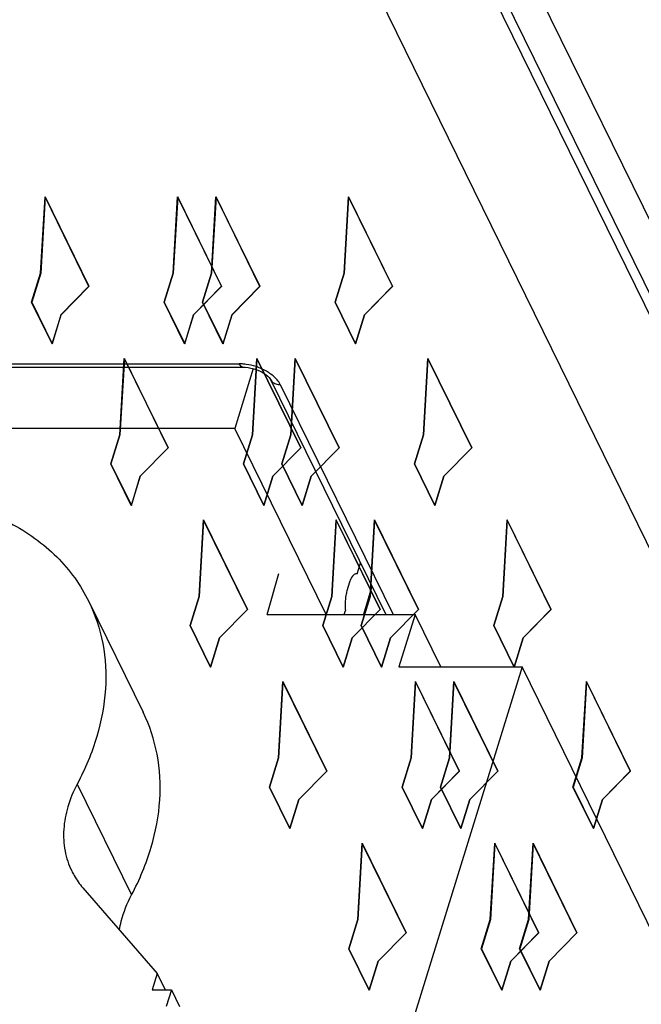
# Model space of a CAD drawing. Header units: millimetres. Extents: x 0 to 594, y 0 to 420.
# Tile 79 of 236: x 300.62 to 306.2, y 58.94 to 67.78. Entities that reach past the tile are written whole.
import ezdxf

# ---------------------------------------------------------------- set-up
doc = ezdxf.new("R2010")
doc.units = ezdxf.units.MM
doc.header["$LTSCALE"] = 32.67
doc.layers.get('0').update_dxf_attribs({"linetype": 'CONTINUOUS'})
doc.layers.add('INTFCLR_139', color=7, linetype='CONTINUOUS')

msp = doc.modelspace()

# ---------------------------------------------------------------- linework, layer by layer
at = {"color": 9, "linetype": 'CONTINUOUS'}
for p, q in [((309.82548, 57.89075), (304.55312, 68.6347)), ((309.84265, 55.76057), (303.77907, 68.11686)), ((305.2243, 68.11686), (309.98664, 58.41224)), ((295.95132, 64.68716), (302.59066, 64.68716)), ((302.95826, 64.50079), (303.971, 62.43705)), ((301.13518, 60.91655), (301.62325, 59.92197))]:
    msp.add_line(p, q, dxfattribs=at)
at = {"color": 7, "linetype": 'CONTINUOUS'}
for p, q in [((304.78719, 68.34538), (309.86107, 58.0059)), ((295.98359, 64.65827), (302.62293, 64.65827)), ((302.71557, 64.64472), (302.54944, 64.10714)), ((302.62316, 64.65827), (302.62293, 64.65827)), ((302.87084, 64.5465), (303.90601, 62.43705)), ((302.54944, 64.10714), (296.10202, 64.10714)), ((303.36901, 62.43705), (302.54944, 64.10714)), ((303.64915, 62.80256), (303.67985, 62.8979)), ((302.84024, 62.43705), (302.94626, 62.80455)), ((303.64915, 62.80256), (303.64241, 62.80324)), ((303.5814, 62.72763), (303.5572, 62.6493)), ((303.78185, 62.69007), (303.70505, 62.43705)), ((301.23917, 62.55471), (301.72724, 61.56013)), ((303.53145, 62.43705), (303.54301, 62.47294)), ((302.84024, 62.43705), (304.16893, 62.43705)), ((304.16893, 62.43705), (304.02369, 61.96705)), ((304.39957, 61.96705), (304.16893, 62.43705)), ((305.12896, 61.96705), (303.58924, 56.98451)), ((304.02369, 61.96705), (305.12896, 61.96705)), ((317.94072, 35.85943), (305.12896, 61.96705)), ((301.18603, 59.98533), (301.85268, 59.21624)), ((301.85268, 59.21624), (301.80704, 59.06855)), ((301.85268, 59.21624), (301.92516, 59.06855)), ((301.80704, 59.06855), (301.98071, 59.06855)), ((301.98071, 59.06855), (301.93507, 58.92086)), ((301.98071, 59.06855), (302.05318, 58.92086))]:
    msp.add_line(p, q, dxfattribs=at)
msp.add_lwpolyline([(302.62316, 64.6583), (302.6444, 64.65751), (302.66903, 64.65481), (302.69505, 64.65002), (302.72133, 64.64323), (302.74716, 64.63459), (302.77192, 64.62432), (302.79468, 64.61286), (302.81497, 64.60063), (302.83251, 64.5881), (302.84679, 64.57599), (302.85768, 64.56496), (302.86539, 64.55546), (302.86998, 64.54827), (302.87093, 64.54644)], dxfattribs=at)
at = {"color": 9, "linetype": 'CONTINUOUS'}
for centre, radius, start, end in [((302.59027, 64.25656), 0.4306, 85.455012, 89.948777), ((302.57911, 64.16789), 0.52015, 67.558278, 71.883766), ((302.93365, 64.57696), 0.06975, 205.946405, 222.220263), ((302.95819, 64.63516), 0.13436, 265.617719, 270.032816)]:
    msp.add_arc(centre, radius, start, end, dxfattribs=at)
at = {"color": 7, "linetype": 'CONTINUOUS'}
msp.add_arc((303.82211, 62.65356), 0.25185, 158.848939, 162.895567, dxfattribs=at)
at = {"color": 9, "linetype": 'CONTINUOUS'}
for points, knots in [([(302.62293, 64.6583), (302.61998, 64.65832), (302.60506, 64.66212), (302.59592, 64.67645), (302.59066, 64.68716)], [0, 0, 0, 0, 0.1984348, 1, 1, 1, 1]), ([(302.74085, 64.66225), (302.71239, 64.67157), (302.6735, 64.68069), (302.63408, 64.68505), (302.62439, 64.68581)], [0, 0, 0, 0, 0.7551379, 1, 1, 1, 1]), ([(302.87507, 64.59434), (302.86786, 64.59967), (302.83717, 64.62076), (302.80379, 64.63786), (302.77768, 64.64865)], [0, 0, 0, 0, 0.240938, 1, 1, 1, 1]), ([(302.95826, 64.50079), (302.95415, 64.50925), (302.93257, 64.54542), (302.90124, 64.57498), (302.87507, 64.59434)], [0, 0, 0, 0, 0.2242202, 1, 1, 1, 1]), ([(302.88199, 64.53009), (302.88484, 64.52697), (302.89802, 64.51487), (302.91506, 64.50746), (302.92827, 64.50427)], [0, 0, 0, 0, 0.2371783, 1, 1, 1, 1])]:
    msp.add_open_spline(points, degree=3, knots=knots, dxfattribs=at)
msp.add_open_spline([(302.92827, 64.50427), (302.93471, 64.50271), (302.94131, 64.50169), (302.94792, 64.50118)], degree=3, dxfattribs=at)
at = {"color": 7, "linetype": 'CONTINUOUS'}
for points, knots in [([(299.40331, 63.5145), (299.60497, 63.5145), (299.99467, 63.47601), (300.44967, 63.31678), (300.75727, 63.12792), (300.95392, 62.96167), (301.1175, 62.77072), (301.20303, 62.62835), (301.23917, 62.55471)], [0, 0, 0, 0, 0.2775479, 0.5341729, 0.6554187, 0.7726923, 0.887099, 1, 1, 1, 1]), ([(303.62758, 62.79965), (303.62351, 62.79762), (303.60465, 62.78371), (303.59395, 62.76173), (303.58723, 62.74444)], [0, 0, 0, 0, 0.196897, 1, 1, 1, 1]), ([(303.5572, 62.6493), (303.55319, 62.63632), (303.53977, 62.57857), (303.53824, 62.5183), (303.54301, 62.47294)], [0, 0, 0, 0, 0.229466, 1, 1, 1, 1]), ([(301.23917, 62.55471), (301.29739, 62.43606), (301.38283, 62.17721), (301.40497, 61.76049), (301.32365, 61.32964), (301.20724, 61.05258), (301.13518, 60.91655)], [0, 0, 0, 0, 0.233082, 0.4739319, 0.7284987, 1, 1, 1, 1]), ([(301.62325, 59.92197), (301.69531, 60.058), (301.81172, 60.33507), (301.89304, 60.76591), (301.8709, 61.18263), (301.78545, 61.44149), (301.72724, 61.56013)], [0, 0, 0, 0, 0.2715013, 0.5260681, 0.766918, 1, 1, 1, 1]), ([(301.13518, 60.91655), (301.10087, 60.85177), (301.04543, 60.71983), (301.00671, 60.51467), (301.01726, 60.31623), (301.05794, 60.19296), (301.08566, 60.13647)], [0, 0, 0, 0, 0.2715024, 0.5260702, 0.7669247, 1, 1, 1, 1]), ([(301.08566, 60.13647), (301.09231, 60.12293), (301.12076, 60.06943), (301.15624, 60.0197), (301.18603, 59.98533)], [0, 0, 0, 0, 0.2490659, 1, 1, 1, 1]), ([(301.51332, 59.60721), (301.51783, 59.63368), (301.54143, 59.74266), (301.58367, 59.84726), (301.62325, 59.92197)], [0, 0, 0, 0, 0.2410807, 1, 1, 1, 1])]:
    msp.add_open_spline(points, degree=3, knots=knots, dxfattribs=at)
msp.add_open_spline([(303.64241, 62.8033), (303.63732, 62.80329), (303.63214, 62.80191), (303.62758, 62.79965)], degree=3, dxfattribs=at)
at = {"layer": 'INTFCLR_139', "color": 7, "linetype": 'CONTINUOUS'}
for p, q in [((300.80641, 65.50162), (300.84598, 66.18695)), ((300.8465, 66.18538), (300.80702, 65.50162)), ((300.84598, 66.18695), (301.24034, 65.38332)), ((301.24038, 65.38274), (300.8465, 66.18538)), ((301.99703, 65.50162), (302.03651, 66.18538)), ((302.03722, 66.18695), (301.99765, 65.50162)), ((302.03651, 66.18538), (302.43039, 65.38274)), ((302.43158, 65.38332), (302.03722, 66.18695)), ((302.34151, 65.50162), (302.38108, 66.18695)), ((302.3816, 66.18538), (302.34213, 65.50162)), ((302.38108, 66.18695), (302.77545, 65.38332)), ((302.77548, 65.38274), (302.3816, 66.18538)), ((303.53214, 65.50162), (303.57162, 66.18538)), ((303.57232, 66.18695), (303.53275, 65.50162)), ((303.57162, 66.18538), (303.96549, 65.38274)), ((303.96668, 65.38332), (303.57232, 66.18695)), ((300.72572, 65.24051), (300.80641, 65.50162)), ((300.80702, 65.50162), (300.72633, 65.24051)), ((301.91635, 65.24051), (301.99703, 65.50162)), ((301.99765, 65.50162), (301.91696, 65.24051)), ((302.26082, 65.24051), (302.34151, 65.50162)), ((302.34213, 65.50162), (302.26144, 65.24051)), ((303.45145, 65.24051), (303.53214, 65.50162)), ((303.53275, 65.50162), (303.45206, 65.24051)), ((301.24034, 65.38332), (300.98943, 65.12866)), ((300.99005, 65.12866), (301.24038, 65.38274)), ((302.43039, 65.38274), (302.18006, 65.12866)), ((302.18067, 65.12866), (302.43158, 65.38332)), ((302.77545, 65.38332), (302.52454, 65.12866)), ((302.52515, 65.12866), (302.77548, 65.38274)), ((303.96549, 65.38274), (303.71516, 65.12866)), ((303.71578, 65.12866), (303.96668, 65.38332)), ((300.90875, 64.86755), (300.72572, 65.24051)), ((300.72633, 65.24051), (300.90936, 64.86755)), ((302.09937, 64.86755), (301.91635, 65.24051)), ((301.91696, 65.24051), (302.09998, 64.86755)), ((302.44385, 64.86755), (302.26082, 65.24051)), ((302.26144, 65.24051), (302.44446, 64.86755)), ((303.63447, 64.86755), (303.45145, 65.24051)), ((303.45206, 65.24051), (303.63509, 64.86755)), ((300.98943, 65.12866), (300.90875, 64.86755)), ((300.90936, 64.86755), (300.99005, 65.12866)), ((302.18006, 65.12866), (302.09937, 64.86755)), ((302.09998, 64.86755), (302.18067, 65.12866)), ((302.52454, 65.12866), (302.44385, 64.86755)), ((302.44446, 64.86755), (302.52515, 65.12866)), ((303.71516, 65.12866), (303.63447, 64.86755)), ((303.63509, 64.86755), (303.71578, 65.12866)), ((301.51817, 64.0512), (301.55774, 64.73653)), ((301.55827, 64.73495), (301.51879, 64.0512)), ((301.55774, 64.73653), (301.95211, 63.9329)), ((301.95215, 63.93231), (301.55827, 64.73495)), ((302.7088, 64.0512), (302.74828, 64.73495)), ((302.74898, 64.73653), (302.70941, 64.0512)), ((302.74828, 64.73495), (303.14216, 63.93231)), ((303.14335, 63.9329), (302.74898, 64.73653)), ((303.05328, 64.0512), (303.09285, 64.73653)), ((303.09337, 64.73495), (303.05389, 64.0512)), ((303.09285, 64.73653), (303.48721, 63.9329)), ((303.48725, 63.93231), (303.09337, 64.73495)), ((304.2439, 64.0512), (304.28338, 64.73495)), ((304.28408, 64.73653), (304.24451, 64.0512)), ((304.28338, 64.73495), (304.67726, 63.93231)), ((304.67845, 63.9329), (304.28408, 64.73653)), ((301.43749, 63.79009), (301.51817, 64.0512)), ((301.51879, 64.0512), (301.4381, 63.79009)), ((302.62811, 63.79009), (302.7088, 64.0512)), ((302.70941, 64.0512), (302.62872, 63.79009)), ((302.97259, 63.79009), (303.05328, 64.0512)), ((303.05389, 64.0512), (302.9732, 63.79009)), ((304.16321, 63.79009), (304.2439, 64.0512)), ((304.24451, 64.0512), (304.16383, 63.79009)), ((301.95211, 63.9329), (301.7012, 63.67823)), ((301.70181, 63.67823), (301.95215, 63.93231)), ((303.14216, 63.93231), (302.89182, 63.67823)), ((302.89244, 63.67823), (303.14335, 63.9329)), ((303.48721, 63.9329), (303.2363, 63.67823)), ((303.23691, 63.67823), (303.48725, 63.93231)), ((304.67726, 63.93231), (304.42693, 63.67823)), ((304.42754, 63.67823), (304.67845, 63.9329)), ((301.62051, 63.41712), (301.43749, 63.79009)), ((301.4381, 63.79009), (301.62112, 63.41712)), ((302.81114, 63.41712), (302.62811, 63.79009)), ((302.62872, 63.79009), (302.81175, 63.41712)), ((303.15561, 63.41712), (302.97259, 63.79009)), ((302.9732, 63.79009), (303.15623, 63.41712)), ((304.34624, 63.41712), (304.16321, 63.79009)), ((304.16383, 63.79009), (304.34685, 63.41712)), ((301.7012, 63.67823), (301.62051, 63.41712)), ((301.62112, 63.41712), (301.70181, 63.67823)), ((302.89182, 63.67823), (302.81114, 63.41712)), ((302.81175, 63.41712), (302.89244, 63.67823)), ((303.2363, 63.67823), (303.15561, 63.41712)), ((303.15623, 63.41712), (303.23691, 63.67823)), ((304.42693, 63.67823), (304.34624, 63.41712)), ((304.34685, 63.41712), (304.42754, 63.67823)), ((302.22994, 62.60077), (302.26951, 63.2861)), ((302.27003, 63.28453), (302.23055, 62.60077)), ((302.26951, 63.2861), (302.66387, 62.48247)), ((302.66391, 62.48189), (302.27003, 63.28453)), ((303.42056, 62.60077), (303.46004, 63.28453)), ((303.46075, 63.2861), (303.42118, 62.60077)), ((303.46004, 63.28453), (303.85392, 62.48189)), ((303.85511, 62.48247), (303.46075, 63.2861)), ((303.76504, 62.60077), (303.80461, 63.2861)), ((303.80513, 63.28453), (303.76565, 62.60077)), ((303.80461, 63.2861), (304.19897, 62.48247)), ((304.19901, 62.48189), (303.80513, 63.28453)), ((304.95566, 62.60077), (304.99514, 63.28453)), ((304.99585, 63.2861), (304.95628, 62.60077)), ((304.99514, 63.28453), (305.38902, 62.48189)), ((305.39021, 62.48247), (304.99585, 63.2861)), ((302.14925, 62.33967), (302.22994, 62.60077)), ((302.23055, 62.60077), (302.14986, 62.33967)), ((303.33987, 62.33967), (303.42056, 62.60077)), ((303.42118, 62.60077), (303.34049, 62.33967)), ((303.68435, 62.33967), (303.76504, 62.60077)), ((303.76565, 62.60077), (303.68497, 62.33967)), ((304.87498, 62.33967), (304.95566, 62.60077)), ((304.95628, 62.60077), (304.87559, 62.33967)), ((302.66387, 62.48247), (302.41296, 62.22781)), ((302.41358, 62.22781), (302.66391, 62.48189)), ((303.85392, 62.48189), (303.60359, 62.22781)), ((303.6042, 62.22781), (303.85511, 62.48247)), ((304.19897, 62.48247), (303.94807, 62.22781)), ((303.94868, 62.22781), (304.19901, 62.48189)), ((305.38902, 62.48189), (305.13869, 62.22781)), ((305.1393, 62.22781), (305.39021, 62.48247)), ((302.33227, 61.9667), (302.14925, 62.33967)), ((302.14986, 62.33967), (302.33289, 61.9667)), ((303.5229, 61.9667), (303.33987, 62.33967)), ((303.34049, 62.33967), (303.52351, 61.9667)), ((303.86738, 61.9667), (303.68435, 62.33967)), ((303.68497, 62.33967), (303.86799, 61.9667)), ((305.058, 61.9667), (304.87498, 62.33967)), ((304.87559, 62.33967), (305.05862, 61.9667)), ((302.41296, 62.22781), (302.33227, 61.9667)), ((302.33289, 61.9667), (302.41358, 62.22781)), ((303.60359, 62.22781), (303.5229, 61.9667)), ((303.52351, 61.9667), (303.6042, 62.22781)), ((303.94807, 62.22781), (303.86738, 61.9667)), ((303.86799, 61.9667), (303.94868, 62.22781)), ((305.13869, 62.22781), (305.058, 61.9667)), ((305.05862, 61.9667), (305.1393, 62.22781)), ((302.9417, 61.15035), (302.98127, 61.83568)), ((302.9818, 61.83411), (302.94232, 61.15035)), ((302.98127, 61.83568), (303.37564, 61.03205)), ((303.37568, 61.03147), (302.9818, 61.83411)), ((304.13233, 61.15035), (304.17181, 61.83411)), ((304.17251, 61.83568), (304.13294, 61.15035)), ((304.17181, 61.83411), (304.56569, 61.03147)), ((304.56688, 61.03205), (304.17251, 61.83568)), ((304.4768, 61.15035), (304.51637, 61.83568)), ((304.5169, 61.83411), (304.47742, 61.15035)), ((304.51637, 61.83568), (304.91074, 61.03205)), ((304.91078, 61.03147), (304.5169, 61.83411)), ((305.66743, 61.15035), (305.70691, 61.83411)), ((305.70761, 61.83568), (305.66804, 61.15035)), ((305.70691, 61.83411), (306.10079, 61.03147)), ((306.10198, 61.03205), (305.70761, 61.83568)), ((302.86101, 60.88924), (302.9417, 61.15035)), ((302.94232, 61.15035), (302.86163, 60.88924)), ((304.05164, 60.88924), (304.13233, 61.15035)), ((304.13294, 61.15035), (304.05225, 60.88924)), ((304.39612, 60.88924), (304.4768, 61.15035)), ((304.47742, 61.15035), (304.39673, 60.88924)), ((305.58674, 60.88924), (305.66743, 61.15035)), ((305.66804, 61.15035), (305.58735, 60.88924)), ((303.37564, 61.03205), (303.12473, 60.77739)), ((303.12534, 60.77739), (303.37568, 61.03147)), ((304.56569, 61.03147), (304.31535, 60.77739)), ((304.31597, 60.77739), (304.56688, 61.03205)), ((304.91074, 61.03205), (304.65983, 60.77739)), ((304.66044, 60.77739), (304.91078, 61.03147)), ((306.10079, 61.03147), (305.85045, 60.77739)), ((305.85107, 60.77739), (306.10198, 61.03205)), ((303.04404, 60.51628), (302.86101, 60.88924)), ((302.86163, 60.88924), (303.04465, 60.51628)), ((304.23466, 60.51628), (304.05164, 60.88924)), ((304.05225, 60.88924), (304.23528, 60.51628)), ((304.57914, 60.51628), (304.39612, 60.88924)), ((304.39673, 60.88924), (304.57975, 60.51628)), ((305.76977, 60.51628), (305.58674, 60.88924)), ((305.58735, 60.88924), (305.77038, 60.51628)), ((303.12473, 60.77739), (303.04404, 60.51628)), ((303.04465, 60.51628), (303.12534, 60.77739)), ((304.31535, 60.77739), (304.23466, 60.51628)), ((304.23528, 60.51628), (304.31597, 60.77739)), ((304.65983, 60.77739), (304.57914, 60.51628)), ((304.57975, 60.51628), (304.66044, 60.77739)), ((305.85045, 60.77739), (305.76977, 60.51628)), ((305.77038, 60.51628), (305.85107, 60.77739)), ((303.65347, 59.69993), (303.69304, 60.38526)), ((303.69356, 60.38368), (303.65408, 59.69993)), ((303.69304, 60.38526), (304.0874, 59.58163)), ((304.08744, 59.58104), (303.69356, 60.38368)), ((304.84409, 59.69993), (304.88357, 60.38368)), ((304.88428, 60.38526), (304.84471, 59.69993)), ((304.88357, 60.38368), (305.27745, 59.58104)), ((305.27864, 59.58163), (304.88428, 60.38526)), ((305.18857, 59.69993), (305.22814, 60.38526)), ((305.22866, 60.38368), (305.18918, 59.69993)), ((305.22814, 60.38526), (305.6225, 59.58163)), ((305.62254, 59.58104), (305.22866, 60.38368)), ((303.57278, 59.43882), (303.65347, 59.69993)), ((303.65408, 59.69993), (303.57339, 59.43882)), ((304.7634, 59.43882), (304.84409, 59.69993)), ((304.84471, 59.69993), (304.76402, 59.43882)), ((305.10788, 59.43882), (305.18857, 59.69993)), ((305.18918, 59.69993), (305.10849, 59.43882)), ((304.0874, 59.58163), (303.83649, 59.32696)), ((303.83711, 59.32696), (304.08744, 59.58104)), ((305.27745, 59.58104), (305.02712, 59.32696)), ((305.02773, 59.32696), (305.27864, 59.58163)), ((305.6225, 59.58163), (305.37159, 59.32696)), ((305.37221, 59.32696), (305.62254, 59.58104)), ((303.7558, 59.06585), (303.57278, 59.43882)), ((303.57339, 59.43882), (303.75642, 59.06585)), ((304.94643, 59.06585), (304.7634, 59.43882)), ((304.76402, 59.43882), (304.94704, 59.06585)), ((305.29091, 59.06585), (305.10788, 59.43882)), ((305.10849, 59.43882), (305.29152, 59.06585)), ((303.83649, 59.32696), (303.7558, 59.06585)), ((303.75642, 59.06585), (303.83711, 59.32696)), ((305.02712, 59.32696), (304.94643, 59.06585)), ((304.94704, 59.06585), (305.02773, 59.32696)), ((305.37159, 59.32696), (305.29091, 59.06585)), ((305.29152, 59.06585), (305.37221, 59.32696))]:
    msp.add_line(p, q, dxfattribs=at)

doc.saveas('drawing.dxf')
